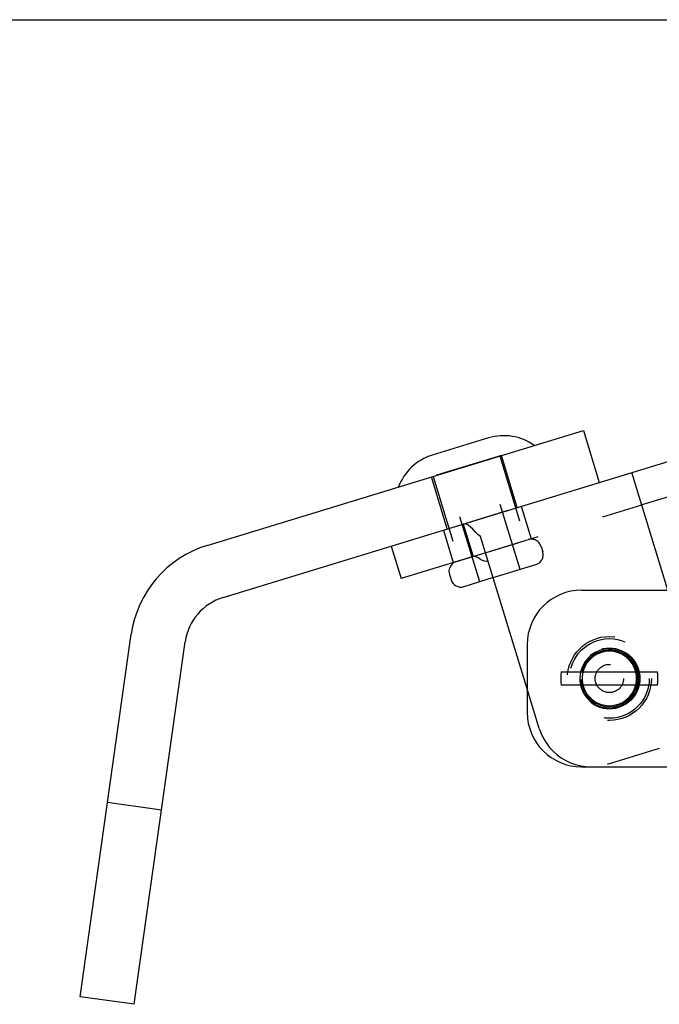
# Model space of a CAD drawing. Header units: inches. Extents: x 0 to 28.3, y 0 to 18.3.
# Tile 16 of 34: x 5.9 to 7.4, y 16.1 to 18.3. Entities that reach past the tile are written whole.
import ezdxf

# ---------------------------------------------------------------- set-up
doc = ezdxf.new("R2010")
doc.units = ezdxf.units.IN
doc.header["$LTSCALE"] = 1.558333
doc.header["$MEASUREMENT"] = 0
doc.linetypes.add('HIDDEN', pattern=[0.2, 0.1, -0.1])
doc.layers.get('0').update_dxf_attribs({"linetype": 'CONTINUOUS'})
doc.layers.add('DEFAULT_2', color=8, linetype='HIDDEN')

msp = doc.modelspace()

# ---------------------------------------------------------------- linework, layer by layer
at = {"color": 7, "linetype": 'Continuous'}
for p, q in [((0, 18.3333), (28.3333, 18.3333)), ((6.9847, 17.3726), (6.8551, 17.333)), ((7.2024, 17.39), (7.2389, 17.2705)), ((6.3752, 17.0064), (7.4273, 17.328)), ((7.3961, 17.0231), (7.3135, 17.2933)), ((6.9265, 17.1749), (6.9493, 17.1003)), ((7.0734, 16.7961), (6.9663, 17.1465)), ((6.7608, 17.1243), (6.7836, 17.0497)), ((6.8947, 17.0591), (6.8985, 17.0466)), ((6.9953, 17.0517), (6.9278, 17.031)), ((7.1984, 17.0231), (7.5012, 17.0231)), ((6.1709, 16.0717), (6.2879, 16.9042)), ((7.0734, 16.8981), (7.0734, 16.7421)), ((7.1516, 16.8351), (7.3726, 16.8351)), ((7.3726, 16.8051), (7.1516, 16.8051)), ((7.1984, 16.6171), (7.5012, 16.6171)), ((6.1709, 16.0717), (6.0471, 16.0891))]:
    msp.add_line(p, q, dxfattribs=at)
at = {"color": 3, "linetype": 'Continuous'}
for p, q in [((6.3386, 17.1259), (7.2024, 17.39)), ((7.5434, 17.282), (7.3363, 17.2187)), ((6.9493, 17.1003), (6.7836, 17.0497)), ((6.0471, 16.0891), (6.1641, 16.9216))]:
    msp.add_line(p, q, dxfattribs=at)
at = {"linetype": 'HIDDEN'}
for p, q in [((7.014, 17.3324), (6.8533, 17.2833)), ((6.9036, 17.0864), (7.0824, 17.141))]:
    msp.add_line(p, q, dxfattribs=at)
at = {"color": 8, "linetype": 'HIDDEN'}
for p, q in [((7.0505, 17.2129), (7.014, 17.3324)), ((6.8899, 17.1637), (6.8533, 17.2833)), ((6.8808, 17.161), (7.0596, 17.2156)), ((7.0596, 17.2156), (7.0824, 17.141)), ((6.8808, 17.161), (6.9036, 17.0864)), ((7.1051, 17.1234), (7.1089, 17.111))]:
    msp.add_line(p, q, dxfattribs=at)
at = {"color": 7, "linetype": 'Continuous'}
msp.add_lwpolyline([(6.9663, 17.1465), (6.9603, 17.1507), (6.9542, 17.1567), (6.9482, 17.1631), (6.9425, 17.1687), (6.9367, 17.1731), (6.9311, 17.1753), (6.9265, 17.1749)], dxfattribs=at)
at = {"color": 3, "linetype": 'Continuous'}
msp.add_lwpolyline([(6.9835, 17.0902), (6.9792, 17.0889), (6.975, 17.0892), (6.9705, 17.0909), (6.9664, 17.0934), (6.9621, 17.0963), (6.9576, 17.099), (6.9533, 17.1006), (6.9493, 17.1003)], dxfattribs=at)
at = {"color": 7, "linetype": 'Continuous'}
for centre, radius, start, end in [((7.0198, 17.2578), 0.12, 54.4691, 107), ((6.8902, 17.2182), 0.12, 107, 159.5309), ((6.9172, 17.0659), 0.0235, 119.8571, 197), ((6.921, 17.0535), 0.0235, 197, 287), ((7.1984, 16.8981), 0.125, 90, 180), ((6.4117, 16.8868), 0.125, 107, 172), ((7.2621, 16.8201), 0.068, 12.9263, 167.0737), ((7.2621, 16.8201), 0.065, 13.4274, 166.6469), ((7.2621, 16.8201), 0.0625, 13.8865, 166.1135), ((7.2621, 16.8201), 0.1115, 172.2686, 187.7314), ((7.2621, 16.8201), 0.1115, 172.2686, 187.7314), ((7.2621, 16.8201), 0.1115, 352.2686, 7.7314), ((7.2621, 16.8201), 0.1115, 355.8766, 4.1243), ((7.2621, 16.8201), 0.068, 192.9263, 347.0737), ((7.2621, 16.8201), 0.065, 193.7423, 346.6469), ((7.2621, 16.8201), 0.0625, 193.8865, 346.1135), ((7.1984, 16.7421), 0.125, 180, 270)]:
    msp.add_arc(centre, radius, start, end, dxfattribs=at)
at = {"color": 3, "linetype": 'Continuous'}
msp.add_arc((6.4117, 16.8868), 0.25, 107, 172, dxfattribs=at)
at = {"linetype": 'HIDDEN'}
for radius, start, end in [(0.065, 346.6469, 182), (0.068, 167.0737, 347.0737), (0.068, 347.0737, 12.9263), (0.065, 182, 193.7423)]:
    msp.add_arc((7.2621, 16.8201), radius, start, end, dxfattribs=at)
at = {"color": 8, "linetype": 'HIDDEN'}
for radius, start, end in [(0.0625, 166.1135, 193.8865), (0.0625, 346.1135, 13.8865), (0.1115, 4.1243, 7.7314), (0.1115, 352.2686, 355.8766)]:
    msp.add_arc((7.2621, 16.8201), radius, start, end, dxfattribs=at)
at = {"layer": 'DEFAULT_2', "color": 8, "linetype": 'HIDDEN'}
for p, q in [((7.0569, 17.0705), (6.9663, 17.367)), ((6.9642, 17.0421), (6.8735, 17.3386)), ((7.0102, 17.3312), (7.0695, 17.1371)), ((6.8572, 17.2844), (6.9165, 17.0903)), ((6.9311, 17.1753), (6.9311, 17.1753)), ((6.9367, 17.1731), (6.9367, 17.1731)), ((6.9482, 17.1631), (6.9425, 17.1687)), ((6.9542, 17.1567), (6.9542, 17.1567)), ((6.9603, 17.1507), (6.9603, 17.1507)), ((6.9953, 17.0517), (7.0933, 17.0816)), ((6.1099, 16.5357), (6.2337, 16.5183))]:
    msp.add_line(p, q, dxfattribs=at)
at = {"layer": 'DEFAULT_2', "linetype": 'HIDDEN'}
for p, q in [((6.9493, 17.1003), (7.3363, 17.2187)), ((6.9664, 17.0934), (6.9621, 17.0963)), ((6.9621, 17.0963), (6.9621, 17.0963)), ((6.9705, 17.0909), (6.9705, 17.0909)), ((6.975, 17.0892), (6.975, 17.0892)), ((6.9792, 17.0889), (6.9792, 17.0889)), ((7.1011, 16.7055), (7.0734, 16.7961)), ((7.3767, 16.659), (7.2572, 16.6225))]:
    msp.add_line(p, q, dxfattribs=at)
at = {"layer": 'DEFAULT_2', "color": 8, "linetype": 'HIDDEN'}
for radius in [0.0965, 0.0915, 0.07, 0.0325]:
    msp.add_circle((7.2621, 16.8201), radius, dxfattribs=at)
for centre, start, end in [((7.0826, 17.1165), 17, 107), ((7.0864, 17.1041), 287, 17), ((6.9172, 17.0659), 107, 119.8571)]:
    msp.add_arc(centre, 0.0235, start, end, dxfattribs=at)
at = {"layer": 'DEFAULT_2', "linetype": 'HIDDEN'}
msp.add_arc((7.2206, 16.742), 0.125, 197, 287, dxfattribs=at)

doc.saveas('drawing.dxf')
